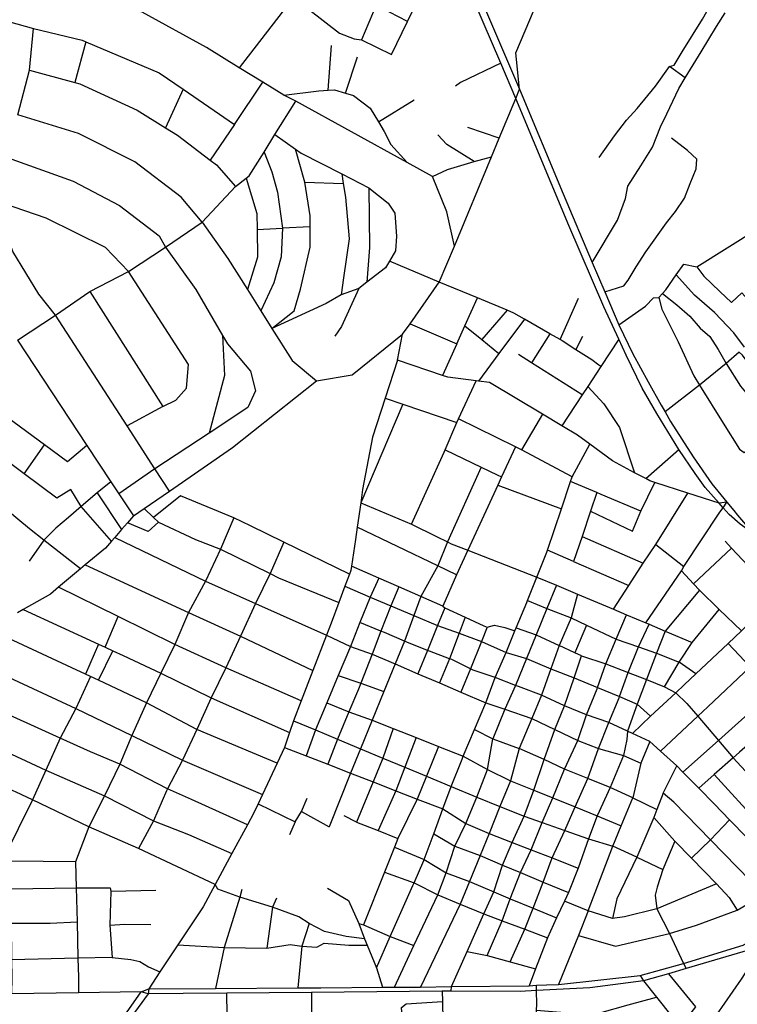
# Model space of a CAD drawing. Header units: millimetres. Extents: x 664923 to 767831, y 3118803 to 3207600.
# Tile 28 of 256: x 697222 to 698131, y 3149460 to 3150706. Entities that reach past the tile are written whole.
import ezdxf

# ---------------------------------------------------------------- set-up
doc = ezdxf.new("R2010")
doc.units = ezdxf.units.MM
doc.layers.add('roads_2', color=2, linetype='Continuous')
doc.layers.add('roads_3', color=3, linetype='Continuous')

msp = doc.modelspace()

# ---------------------------------------------------------------- linework, layer by layer
at = {"layer": 'roads_2'}
for points in [[(698150.77, 3150055.72), (698134.49, 3150067.46), (698120.56, 3150079.86), (698112.89, 3150088.4), (698107.83, 3150094.09), (698090.12, 3150114.01), (698077.46, 3150131.56), (698056.7, 3150161.95), (698028.81, 3150207.58), (698010.42, 3150239.71), (697990.15, 3150281.37), (697980.64, 3150301.78), (697961.66, 3150342.53), (697917.18, 3150445.78), (697850.1, 3150606.42), (697831.07, 3150650.88), (697752.49, 3150834.45)], [(697781.25, 3150790.02), (697854.91, 3150618.23), (697910.07, 3150485.7), (697947.08, 3150398.99), (697963.02, 3150361.62), (697980.77, 3150320.03), (697998.38, 3150283.38), (698017.66, 3150247.58), (698034.46, 3150218.32), (698039.39, 3150209.61), (698046.14, 3150197.69), (698074.7, 3150152.75), (698098.44, 3150118.65), (698117.4, 3150095.59), (698126.14, 3150084.97), (698131.08, 3150079.11), (698150.77, 3150055.72)], [(698422.89, 3149759.68), (698414.71, 3149750.69), (698382.78, 3149720.28), (698330.26, 3149666.66), (698281.24, 3149621.79), (698236.88, 3149593.97), (698196.97, 3149564.36), (698161.25, 3149538.69), (698143.18, 3149527.9), (698137.63, 3149526.27), (698066.14, 3149505.22), (698043.71, 3149498.75), (698011.85, 3149489.55), (697943.77, 3149480.92), (697876.58, 3149477.28), (697855.91, 3149476.17), (697768.52, 3149476.66), (697757.1, 3149476.56), (697591.64, 3149475.03), (697484.08, 3149474.04), (697429, 3149473.54), (697384.82, 3149473.13), (697375.69, 3149475.74)], [(697385.34, 3149479.54), (697469.74, 3149480.11), (697574.27, 3149480.84), (697603.36, 3149481.04), (697681.37, 3149481.57), (697696.47, 3149481.67), (697729.58, 3149481.86), (697768.71, 3149482.55), (697866.96, 3149483.28), (697876.47, 3149484.15), (697889.19, 3149484.65), (697904.09, 3149485.25), (698007.51, 3149496.42), (698062.76, 3149511.77), (698138.31, 3149534.79), (698155.22, 3149544.62), (698192.3, 3149569.81), (698229.49, 3149596.79), (698272.58, 3149625.15), (698309.84, 3149656.07), (698334.92, 3149679.96), (698349.11, 3149693.48), (698409.57, 3149753.69), (698422.89, 3149759.68)], [(698083.14, 3149416.06), (698136.2, 3149491.71), (698148.13, 3149510.96), (698152.34, 3149518.61)], [(697375.69, 3149475.74), (697296.2, 3149474.45), (697211.37, 3149473.09)], [(697321.55, 3149398.54), (697375.69, 3149475.74), (697385.34, 3149479.54)], [(697385.34, 3149479.54), (697384.82, 3149473.13), (697346.54, 3149421.37)]]:
    msp.add_lwpolyline(points, dxfattribs=at)
at = {"layer": 'roads_3'}
for points in [[(697700.59, 3150275.17), (697706.76, 3150307.9), (697716.23, 3150321.37), (697753.08, 3150373.8), (697772.7, 3150419.55), (697819.57, 3150532.72), (697829.27, 3150556.14), (697850.1, 3150606.42), (697854.91, 3150618.23), (697850.17, 3150664.04), (697884.29, 3150745.17), (697916.23, 3150827.04), (697927.64, 3150856.26), (697930.3, 3150858.89), (697950.74, 3150879.05), (697985.59, 3150898.89), (698027.21, 3150922.58), (698034.9, 3150928.77), (698056.41, 3150946.11), (698059.09, 3150955.04)], [(697712.49, 3150928.52), (697683.65, 3150889.13), (697645.14, 3150836.53), (697604.6, 3150781.17), (697597.46, 3150771.64), (697568.76, 3150734.41), (697500.06, 3150645.29)], [(697568.76, 3150734.41), (697627.06, 3150689.18), (697645.59, 3150681.92), (697654.76, 3150680.63), (697692.6, 3150662.14), (697712.94, 3150703.95), (697726.86, 3150732.56), (697740.74, 3150761.11), (697708.72, 3150781.88), (697713.51, 3150790.7), (697681.68, 3150812.04), (697645.14, 3150836.53)], [(697772.7, 3150419.55), (697763.02, 3150462.75), (697744.61, 3150507.6), (697712.52, 3150525.31), (697571.72, 3150602.99), (697556.23, 3150610.66), (697529.87, 3150626.92), (697500.06, 3150645.29), (697458.53, 3150670.91), (697377.07, 3150715.55), (697246.09, 3150755.18), (697191.23, 3150767.64)], [(697955.6, 3150531.62), (697975.22, 3150559.09), (697990.59, 3150578.88), (698003.87, 3150593.65), (698026.97, 3150621.82), (698044.66, 3150646.87), (698050.95, 3150648.7), (698060.93, 3150665.59), (698086.63, 3150706.82), (698099.77, 3150729.84)], [(697712.94, 3150703.95), (697690.19, 3150715.82), (697673.4, 3150724.58), (697654.76, 3150680.63)], [(697947.08, 3150398.99), (697979.17, 3150452.56), (697989.21, 3150479.74), (697991.87, 3150495.6), (698008.57, 3150521.21), (698023.44, 3150544.95), (698033.47, 3150570.6), (698041.4, 3150586.81), (698056.6, 3150618.99), (698064.85, 3150632.55), (698084.82, 3150665.36), (698104.49, 3150697.46), (698115.31, 3150714.68)], [(697183.09, 3150710.51), (697239.53, 3150694.84)], [(697234.52, 3150642.07), (697239.53, 3150694.84), (697301.15, 3150679.99), (697305.74, 3150678.06), (697398.52, 3150638.97), (697428.76, 3150618.24), (697493.79, 3150573.64), (697529.87, 3150626.92)], [(697305.74, 3150678.06), (697291.78, 3150626.4)], [(697612.46, 3150616.83), (697616.9, 3150673.54)], [(697634.46, 3150613.21), (697649.52, 3150658.89)], [(697212.03, 3150529.61), (697289.85, 3150501.64), (697348.38, 3150470.84), (697398.63, 3150432.37), (697406.44, 3150418.28), (697452.99, 3150450.01), (697426.39, 3150481.35), (697367.63, 3150526.37), (697296.4, 3150561.97), (697219.5, 3150585.77), (697234.52, 3150642.07), (697291.78, 3150626.4), (697297.88, 3150624.73), (697370.73, 3150591.65), (697406.65, 3150569.29), (697421.72, 3150559.9), (697462.95, 3150528.46), (697471.11, 3150522.25), (697495.11, 3150495.05), (697508.6, 3150505.49), (697512.54, 3150508.53), (697531.36, 3150538.59), (697545.18, 3150560.63), (697571.72, 3150602.99)], [(697831.07, 3150650.88), (697780.35, 3150626.54), (697773.95, 3150622.05)], [(698064.85, 3150632.55), (698044.66, 3150646.87)], [(697980.77, 3150320.03), (698014.6, 3150343.37), (698024.39, 3150354.1), (698031.46, 3150354.54), (698035.97, 3150359.51), (698040.3, 3150364.29), (698053.43, 3150383.09), (698062.92, 3150396.67), (698079.38, 3150393.42), (698156.1, 3150441.44), (698197.46, 3150469.03), (698259.75, 3150514.24), (698268.61, 3150520.87), (698294.37, 3150540.1), (698324.81, 3150566.54), (698352.38, 3150591.65), (698363.79, 3150601.9), (698367.28, 3150605.01), (698377.04, 3150617.34), (698399.58, 3150634.69)], [(697428.76, 3150618.24), (697406.65, 3150569.29)], [(697556.23, 3150610.66), (697600.87, 3150616.19), (697612.46, 3150616.83), (697620.79, 3150617.29), (697634.46, 3150613.21), (697644.47, 3150610.23), (697665.97, 3150594.11), (697676.41, 3150576.67), (697683.55, 3150564.78), (697692.12, 3150548.18), (697712.52, 3150525.31)], [(697676.41, 3150576.67), (697721.62, 3150604.72)], [(697493.79, 3150573.64), (697462.95, 3150528.46)], [(697829.27, 3150556.14), (697789.59, 3150569.77)], [(697545.18, 3150560.63), (697571.17, 3150542.18), (697578.37, 3150537.05), (697629.71, 3150510.97), (697664.05, 3150493.33), (697688.54, 3150474.08), (697696.81, 3150461.1), (697699.13, 3150432), (697697.98, 3150413.4), (697690.16, 3150400.4), (697685.16, 3150392.06), (697661.59, 3150373.79), (697651.55, 3150366), (697629.05, 3150357.84), (697610.12, 3150347.09), (697541.27, 3150315.37), (697569.64, 3150337.67), (697577.59, 3150365.12), (697589.71, 3150418.34), (697589.78, 3150443.81), (697589.82, 3150458.01), (697583.15, 3150500.65), (697571.17, 3150542.18)], [(697797.6, 3150526.53), (697762.77, 3150548.2), (697751.43, 3150560.37)], [(697963.02, 3150361.62), (697986.85, 3150369.47), (697992.44, 3150376.32), (698002.81, 3150393.23), (698014.83, 3150412.16), (698041.21, 3150448.83), (698052.39, 3150463.44), (698063.83, 3150480.2), (698070.92, 3150498.9), (698078.79, 3150517.3), (698079.36, 3150529.58), (698067.59, 3150540.75), (698047.28, 3150556.06)], [(697531.36, 3150538.59), (697541.24, 3150513.38), (697548.44, 3150487.82), (697554.89, 3150442.04), (697553.11, 3150405.87), (697543.78, 3150372.93), (697527.29, 3150337.62)], [(697744.61, 3150507.6), (697763.59, 3150516.69), (697797.6, 3150526.53), (697819.57, 3150532.72)], [(697508.6, 3150505.49), (697522.24, 3150460.63), (697522.58, 3150440.4), (697523.16, 3150405.53), (697510.37, 3150364.5)], [(697629.71, 3150510.97), (697631.64, 3150498.97), (697634.47, 3150481.43), (697638.98, 3150428.96), (697631.79, 3150379.39), (697629.05, 3150357.84)], [(697452.99, 3150450.01), (697495.11, 3150495.05)], [(697583.15, 3150500.65), (697631.64, 3150498.97)], [(697664.05, 3150493.33), (697665.06, 3150417.81), (697661.59, 3150373.79)], [(697267.47, 3150332.3), (697246, 3150358.71), (697213.16, 3150412.54), (697201.68, 3150444.96), (697201.21, 3150473.39), (697148.81, 3150489.24)], [(697411.5, 3150109.47), (697393.25, 3150137.72), (697358.05, 3150192.17), (697267.47, 3150332.3), (697310.68, 3150362.3), (697403.09, 3150216.64), (697419.78, 3150224.45), (697432.98, 3150239.74), (697435.83, 3150269.89), (697359.87, 3150387.39), (697330.77, 3150417.85), (697255.32, 3150455.06), (697201.21, 3150473.39)], [(697452.99, 3150450.01), (697485.72, 3150403.72), (697510.37, 3150364.5), (697527.29, 3150337.62), (697541.27, 3150315.37), (697566.92, 3150274.6), (697597.61, 3150249.18)], [(697522.58, 3150440.4), (697554.89, 3150442.04)], [(697589.78, 3150443.81), (697554.89, 3150442.04)], [(697310.68, 3150362.3), (697359.87, 3150387.39), (697406.44, 3150418.28)], [(697406.44, 3150418.28), (697445.17, 3150364.56), (697478.82, 3150306.48), (697485, 3150295.81), (697514.17, 3150261.17), (697520.47, 3150236.18), (697510.74, 3150215.11), (697461.83, 3150182.9), (697393.25, 3150137.72), (697347.36, 3150106.1)], [(697957.8, 3150267.06), (697955.19, 3150268.68), (697946.28, 3150275.49), (697926.43, 3150288.4), (697908.84, 3150299.83), (697906.32, 3150301.29), (697893.5, 3150308.62), (697861.15, 3150327.15), (697847.67, 3150334.86), (697839.1, 3150338.45), (697801.52, 3150354.18), (697753.08, 3150373.8), (697690.16, 3150400.4)], [(698079.38, 3150393.42), (698088.52, 3150381.58), (698108.57, 3150361.95), (698123.18, 3150348.08), (698136.42, 3150360.21), (698170.58, 3150322.48), (698179.12, 3150329.77), (698216.47, 3150361.6)], [(698139.98, 3150291.75), (698126.4, 3150309.82), (698101.64, 3150335.61), (698076.41, 3150357.55), (698053.43, 3150383.09)], [(697651.55, 3150366), (697629.6, 3150317.88), (697621, 3150305.77)], [(697775.53, 3150295.84), (697785.67, 3150318.62), (697801.52, 3150354.18)], [(697906.32, 3150301.29), (697929.78, 3150353.45)], [(698031.46, 3150354.54), (698035.28, 3150339.62), (698055.92, 3150298.36), (698075.63, 3150255.16), (698082.79, 3150243.69), (698112.99, 3150195.31), (698133.49, 3150162.37), (698139.19, 3150158.14), (698143.48, 3150161.57), (698149.1, 3150156.17), (698154.1, 3150151.35), (698175.49, 3150124.66)], [(698035.97, 3150359.51), (698054.23, 3150345.36), (698070.63, 3150330.92), (698083.85, 3150315.54), (698095.85, 3150305.33), (698106.37, 3150288.76), (698116.45, 3150270.82), (698134.9, 3150242.39), (698147.44, 3150227.22), (698165.63, 3150200.82), (698178.68, 3150182.48), (698198.37, 3150201.37), (698168.39, 3150239.34), (698137.42, 3150281.59), (698133.04, 3150285.36), (698116.45, 3150270.82)], [(697219.03, 3150300.42), (697267.47, 3150332.3)], [(697839.1, 3150338.45), (697807.13, 3150301.26)], [(697716.23, 3150321.37), (697775.53, 3150295.84), (697757.23, 3150255.96)], [(697785.67, 3150318.62), (697807.13, 3150301.26), (697828.78, 3150283.73)], [(697861.15, 3150327.15), (697828.78, 3150283.73), (697802.75, 3150248.82)], [(697219.03, 3150300.42), (697307.11, 3150167.03), (697337.46, 3150121.09), (697347.36, 3150106.1), (697365.9, 3150078.01), (697379.6, 3150087.46), (697411.5, 3150109.47), (697491.41, 3150164.6), (697597.61, 3150249.18), (697642.89, 3150256.64), (697706.76, 3150307.9)], [(697478.82, 3150306.48), (697481.47, 3150255.94), (697461.83, 3150182.9)], [(697893.5, 3150308.62), (697870.27, 3150271.91)], [(697926.43, 3150288.4), (697934.98, 3150305.75)], [(697980.64, 3150301.78), (697957.8, 3150267.06), (697941.36, 3150242.05), (697934.25, 3150231.25), (697908.56, 3150192.18)], [(697286.67, 3150111.58), (697268.81, 3150100.64), (697227.38, 3150131.47), (697144.38, 3150193.2), (697088.34, 3150225.31), (697036.97, 3150254.75), (696989.28, 3150282.08), (696959.16, 3150240.06), (696930.42, 3150197.53), (696902.93, 3150222.67)], [(697934.25, 3150231.25), (697870.27, 3150271.91), (697853.72, 3150282.43)], [(698117.4, 3150095.59), (698107.83, 3150094.09), (698068.02, 3150106.98), (698026.12, 3150120.53), (698020.14, 3150122.46), (698014.77, 3150125.29), (698000.56, 3150132.81), (697972.63, 3150147.59), (697943.94, 3150168.79), (697928.36, 3150180.31), (697908.56, 3150192.18), (697883.86, 3150206.98), (697817.09, 3150247.02), (697802.75, 3150248.82), (697800.14, 3150249.14), (697764.01, 3150253.65), (697757.23, 3150255.96), (697700.59, 3150275.17), (697684.83, 3150227.08), (697668.6, 3150177.61), (697656.26, 3150111.33), (697653.84, 3150094.53), (697649.42, 3150063.71), (697647.22, 3150048.43), (697641.99, 3150014.36), (697641.16, 3150009.02), (697639.47, 3150004.51), (697633.64, 3149988.98), (697625.94, 3149968.45), (697616.21, 3149942.53), (697610.27, 3149927.07), (697593.16, 3149882.51), (697578.42, 3149844.11), (697568.68, 3149818.77), (697563.78, 3149804.05), (697557.47, 3149785.12), (697548.03, 3149765.11), (697529.39, 3149725.58), (697523.73, 3149713.57), (697518.5, 3149702.49), (697510.3, 3149687.33), (697490.54, 3149650.83), (697469.28, 3149611.56), (697454.08, 3149583.47), (697422.17, 3149535.22), (697399.48, 3149500.91), (697385.34, 3149479.54)], [(698116.45, 3150270.82), (698082.79, 3150243.69), (698039.39, 3150209.61)], [(697718.06, 3150067.52), (697759.6, 3150158.75), (697760.83, 3150161.64), (697775.59, 3150196.51), (697777.55, 3150201.14), (697800.14, 3150249.14)], [(697941.36, 3150242.05), (697961.81, 3150219.98), (697981.47, 3150190.18), (698000.56, 3150132.81)], [(697307.11, 3150167.03), (697282.47, 3150146.62), (697253.24, 3150168.07), (697214.72, 3150196.34), (697165.15, 3150233.41)], [(697403.09, 3150216.64), (697358.05, 3150192.17)], [(697707.18, 3150219.55), (697653.84, 3150094.53)], [(697684.83, 3150227.08), (697707.18, 3150219.55), (697775.59, 3150196.51)], [(697883.86, 3150206.98), (697857.56, 3150161.7)], [(697921.64, 3150127.43), (697857.56, 3150161.7), (697849.61, 3150165.63), (697777.55, 3150201.14)], [(697227.38, 3150131.47), (697253.24, 3150168.07)], [(697673.92, 3149506.05), (697691.08, 3149545.94), (697719.95, 3149610.2), (697721.45, 3149613.62), (697733.87, 3149642.07), (697734.34, 3149643.33), (697745.68, 3149673.63), (697746.5, 3149675.92), (697757.63, 3149707.17), (697768.32, 3149735.76), (697782.16, 3149770.18), (697783.73, 3149773.92), (697797.92, 3149807.58), (697812.23, 3149841.52), (697824.04, 3149873.61), (697837.96, 3149905.2), (697848.97, 3149932.56), (697850.57, 3149936.53), (697863.97, 3149968.38), (697865.04, 3149971.05), (697876.99, 3150000.67), (697889.43, 3150032.06), (697890.3, 3150034.64), (697908.02, 3150087.09), (697919.66, 3150121.54), (697921.64, 3150127.43), (697943.94, 3150168.79)], [(697849.61, 3150165.63), (697832.11, 3150127.43), (697827.35, 3150117.03), (697789.56, 3150034.54), (697775.12, 3150003.47), (697751.25, 3150014.91), (697649.42, 3150063.71)], [(697760.83, 3150161.64), (697806.29, 3150139.83), (697826.74, 3150130.03), (697832.11, 3150127.43)], [(698014.77, 3150125.29), (698056.7, 3150161.95)], [(697298.89, 3150010.98), (697252.51, 3150047.45), (697234.14, 3150061.89), (697219.5, 3150074.07), (697184.91, 3150102.84), (697142.75, 3150136.67)], [(697806.29, 3150139.83), (697763.59, 3150045.09), (697751.25, 3150014.91), (697729.72, 3149976.13), (697721.09, 3149952.21), (697709.3, 3149919.57), (697697.49, 3149890.71), (697683.14, 3149855.67), (697668.4, 3149819.64), (697653.58, 3149783.47), (697640.75, 3149752.68), (697614.04, 3149684.51)], [(697337.46, 3150121.09), (697320.13, 3150107.45), (697299.79, 3150089.98), (697283.54, 3150076.01), (697267.63, 3150062.57), (697252.51, 3150047.45), (697234.02, 3150020.75)], [(697827.35, 3150117.03), (697908.02, 3150087.09)], [(698008.63, 3150084.26), (697958.33, 3150105.37), (697952.72, 3150107.72), (697919.66, 3150121.54)], [(697997.81, 3150058.85), (698008.63, 3150084.26), (698026.12, 3150120.53)], [(697338.21, 3150046.21), (697299.79, 3150089.98), (697286.67, 3150111.58)], [(697320.13, 3150107.45), (697350.97, 3150060.85)], [(697639.47, 3150004.51), (697556.62, 3150044.95), (697514.28, 3150065.61), (697492.9, 3150075.62), (697425.7, 3150103.66), (697391.17, 3150076.22)], [(697952.72, 3150107.72), (697944.72, 3150083.92), (697934.04, 3150052.11), (697923.37, 3150020.35), (697890.3, 3150034.64)], [(697973.81, 3149959.96), (697993.53, 3149989.85), (698011.59, 3150018.23), (698027.39, 3150041.93), (698068.02, 3150106.98)], [(697653.84, 3150094.53), (697718.06, 3150067.52), (697749.89, 3150051.83), (697763.59, 3150045.09), (697768.27, 3150042.79), (697789.56, 3150034.54), (697876.99, 3150000.67), (697901.55, 3149990.34), (697928.35, 3149979.08), (697973.81, 3149959.96), (697990.47, 3149952.95), (698014.67, 3149942.77), (698019.19, 3149940.88), (698039.37, 3149932.38), (698073.44, 3149918.06)], [(698014.67, 3149942.77), (698059.83, 3150008.79), (698062.97, 3150014.11), (698108.5, 3150082.81), (698112.89, 3150088.4), (698117.4, 3150095.59)], [(697379.6, 3150087.46), (697391.17, 3150076.22), (697397.71, 3150070.19), (697444.37, 3150048.33), (697476.21, 3150035.82), (697538.95, 3150005.1), (697549.72, 3149999.83), (697625.94, 3149968.45)], [(697944.72, 3150083.92), (697997.81, 3150058.85)], [(697365.9, 3150078.01), (697358.51, 3150069.52), (697350.97, 3150060.85), (697342.24, 3150050.83), (697338.21, 3150046.21), (697330.43, 3150037.26), (697304.9, 3150016), (697298.89, 3150010.98), (697270.98, 3149987.73), (697260.77, 3149979.22), (697226.42, 3149959.78), (697219.05, 3149955.61)], [(697492.9, 3150075.62), (697476.21, 3150035.82), (697457.41, 3149995.52), (697435.51, 3149955.7), (697418.44, 3149915.51), (697400.76, 3149879.03), (697382.65, 3149841.62), (697364.06, 3149800.25), (697348.85, 3149763.93), (697329.15, 3149724.01), (697309.69, 3149684.6), (697292.68, 3149640.18), (697293.49, 3149607.27), (697294.53, 3149564.39), (697295.65, 3149518.25), (697296.23, 3149494.18), (697296.2, 3149474.45)], [(697397.71, 3150070.19), (697384.67, 3150058.45), (697358.51, 3150069.52)], [(697556.62, 3150044.95), (697538.95, 3150005.1), (697520.76, 3149967.15), (697501.55, 3149925.97), (697482.92, 3149886.02), (697464.21, 3149847.93), (697446.06, 3149807.75), (697428.17, 3149768.91), (697409.19, 3149732.65), (697407.82, 3149730.04), (697391.27, 3149692.32), (697372.49, 3149657.27), (697309.69, 3149684.6), (697238.2, 3149718.73), (697217.57, 3149728.58), (697171.3, 3149748.8), (697124.56, 3149770.81), (697067.28, 3149803.5), (697046.1, 3149818.11), (697031.96, 3149827.86), (697005.73, 3149845.29)], [(697342.24, 3150050.83), (697457.41, 3149995.52), (697520.76, 3149967.15), (697610.27, 3149927.07), (697640.75, 3149912.75), (697668.14, 3149903.26), (697697.49, 3149890.71), (697726.16, 3149878.42), (697753.37, 3149866.76), (697780.67, 3149855.05), (697812.23, 3149841.52), (697836.42, 3149833.4), (697870.69, 3149821.88), (697899.43, 3149807.69), (697928.65, 3149793.82), (697954.83, 3149783.79), (697986.45, 3149774.68), (698008.5, 3149765.06)], [(697934.04, 3150052.11), (698011.59, 3150018.23)], [(698027.39, 3150041.93), (698062.97, 3150014.11)], [(698234.51, 3149917.63), (698219.29, 3149932.79), (698182.58, 3149974.52), (698178.68, 3149978.66), (698123.5, 3150037.22), (698115.16, 3150046.06)], [(698123.5, 3150037.22), (698075.36, 3149992.1)], [(697923.37, 3150020.35), (697993.53, 3149989.85)], [(697304.9, 3150016), (697435.51, 3149955.7), (697501.55, 3149925.97), (697593.16, 3149882.51)], [(697775.12, 3150003.47), (697757.97, 3149963.82), (697729.72, 3149976.13), (697701.9, 3149988.25), (697676.75, 3149999.2), (697641.99, 3150014.36)], [(698059.83, 3150008.79), (698075.36, 3149992.1), (698082.73, 3149984.18)], [(697676.75, 3149999.2), (697665.82, 3149975.45), (697652.62, 3149943.38), (697640.75, 3149912.75), (697625.32, 3149876.06), (697610.76, 3149841.42), (697596.39, 3149807.25), (697584.82, 3149774.47)], [(697997.78, 3149802.84), (698020.93, 3149824.49), (698052.8, 3149854.29), (698063.36, 3149864.18), (698078.07, 3149878.02), (698119.24, 3149916.7), (698135.84, 3149932.75), (698140.2, 3149936.96), (698142.03, 3149938.72), (698178.68, 3149978.66), (698202.88, 3149998.39)], [(697578.42, 3149844.11), (697482.92, 3149886.02), (697418.44, 3149915.51), (697346.61, 3149950.68), (697270.98, 3149987.73)], [(697701.9, 3149988.25), (697691.96, 3149964.46), (697679.44, 3149932.13), (697668.14, 3149903.26), (697653.76, 3149866.51), (697650.81, 3149858.99), (697638.84, 3149830.15), (697624.48, 3149795.57), (697612.31, 3149763.76)], [(697633.64, 3149988.98), (697665.82, 3149975.45), (697691.96, 3149964.46), (697721.09, 3149952.21), (697751.17, 3149939.55), (697778.47, 3149929.72), (697806.72, 3149919.15), (697837.96, 3149905.2), (697863.78, 3149897.42), (697894.66, 3149884.46), (697924.14, 3149873.36), (697953.64, 3149860.75), (697981.71, 3149849.5), (698003.99, 3149839.75), (698020.93, 3149824.49)], [(697901.55, 3149990.34), (697889.61, 3149960.96), (697876.11, 3149927.76), (697863.78, 3149897.42), (697849.99, 3149863.52), (697836.42, 3149833.4), (697820.92, 3149795.98)], [(697928.35, 3149979.08), (697920.12, 3149949.24), (697905.22, 3149914.12)], [(698107.71, 3149959.6), (698082.73, 3149984.18), (698039.37, 3149932.38)], [(697865.04, 3149971.05), (697889.61, 3149960.96), (697920.12, 3149949.24), (697939.55, 3149939.98), (697977.46, 3149921.93), (698005.74, 3149912.22), (698028.49, 3149904.37), (698057.01, 3149893)], [(697226.42, 3149959.78), (697321.8, 3149915.68), (697329.96, 3149911.91), (697339.96, 3149907.28), (697352.91, 3149901.31), (697400.76, 3149879.03), (697464.21, 3149847.93), (697563.78, 3149804.05)], [(697757.97, 3149963.82), (697760.16, 3149961.67), (697751.17, 3149939.55), (697738.26, 3149907.81), (697726.16, 3149878.42)], [(697760.16, 3149961.67), (697786.09, 3149949.83), (697809.71, 3149939.05), (697813.95, 3149937.48), (697806.72, 3149919.15), (697793.02, 3149884.42), (697780.67, 3149855.05)], [(698078.07, 3149878.02), (698057.01, 3149893), (698073.44, 3149918.06), (698107.71, 3149959.6), (698135.84, 3149932.75)], [(697329.96, 3149911.91), (697346.61, 3149950.68)], [(698053.95, 3149761.68), (698033.6, 3149780.2), (698020.11, 3149792.47), (697997.78, 3149802.84), (697991.46, 3149805.77), (697967.94, 3149816.69), (697939.66, 3149826.15), (697911.9, 3149837.59), (697882.77, 3149851.05), (697853.66, 3149862.08), (697849.99, 3149863.52), (697824.04, 3149873.61), (697796.3, 3149882.81), (697793.02, 3149884.42), (697769.01, 3149896.21), (697766.16, 3149897.28), (697740.98, 3149906.71), (697738.26, 3149907.81), (697712.41, 3149918.26), (697709.3, 3149919.57), (697683.83, 3149930.33), (697679.44, 3149932.13), (697652.62, 3149943.38)], [(697786.09, 3149949.83), (697778.47, 3149929.72), (697766.16, 3149897.28), (697753.37, 3149866.76)], [(697813.9, 3149521.71), (697832.99, 3149565.68), (697843.17, 3149593.65), (697856.15, 3149626.77), (697869.64, 3149655.58), (697883.73, 3149689.92), (697896.93, 3149721.27), (697911.78, 3149757.74), (697928.65, 3149793.82), (697939.66, 3149826.15), (697953.04, 3149859.05), (697953.64, 3149860.75), (697964.33, 3149890.87), (697977.46, 3149921.93), (697990.47, 3149952.95)], [(697842.93, 3149513.76), (697861.81, 3149554.89), (697872.03, 3149581.6), (697884.87, 3149614.76), (697896.31, 3149645.21), (697912.42, 3149679.8), (697925.29, 3149709.76), (697941.37, 3149745.78), (697954.83, 3149783.79), (697967.94, 3149816.69), (697981.08, 3149847.76), (697981.71, 3149849.5), (697992.63, 3149879.84), (698005.74, 3149912.22), (698019.19, 3149940.88), (698019.7, 3149941.98)], [(697548.03, 3149765.11), (697446.06, 3149807.75), (697382.65, 3149841.62), (697321.74, 3149870.07), (697311.74, 3149874.73), (697305.34, 3149877.73), (697287.98, 3149885.83), (697182.38, 3149934.85)], [(697813.95, 3149937.48), (697823.04, 3149939.68), (697836.46, 3149936.81), (697848.97, 3149932.56)], [(697850.57, 3149936.53), (697876.11, 3149927.76), (697905.22, 3149914.12)], [(697939.55, 3149939.98), (697926.98, 3149910.04), (697924.87, 3149904.91)], [(698039.37, 3149932.38), (698028.49, 3149904.37), (698015.58, 3149871.12), (698003.99, 3149839.75), (697991.46, 3149805.77), (697990.72, 3149795.16)], [(698119.24, 3149916.7), (698147.02, 3149887.16), (698170.02, 3149862.7), (698191.3, 3149834.54)], [(697134.72, 3149907.87), (697292.87, 3149834.41), (697364.06, 3149800.25), (697428.17, 3149768.91), (697529.39, 3149725.58)], [(697321.8, 3149915.68), (697305.34, 3149877.73)], [(697321.74, 3149870.07), (697339.96, 3149907.28)], [(697768.52, 3149476.66), (697768.71, 3149482.55), (697788.42, 3149526.88), (697809.57, 3149574.46), (697822.38, 3149602.33), (697833.52, 3149636.24), (697845.57, 3149664.94), (697860.73, 3149698.05), (697873.17, 3149730.93), (697886.11, 3149769.79), (697899.43, 3149807.69), (697911.9, 3149837.59), (697924.14, 3149873.36), (697933.54, 3149900.86), (697924.87, 3149904.91), (697905.22, 3149914.12), (697894.66, 3149884.46), (697882.77, 3149851.05), (697870.69, 3149821.88), (697854.38, 3149783.68)], [(697933.54, 3149900.86), (697964.33, 3149890.87), (697992.63, 3149879.84), (698015.58, 3149871.12), (698038.62, 3149861.68), (698052.8, 3149854.29), (698067, 3149840.82), (698080.71, 3149824.72), (698106.76, 3149793.88), (698125.33, 3149771.85)], [(698038.62, 3149861.68), (698057.01, 3149893)], [(697510.3, 3149687.33), (697439.36, 3149719.11), (697409.19, 3149732.65), (697348.85, 3149763.93), (697311.8, 3149779.38), (697273.32, 3149796.91), (697180.71, 3149838.5), (697089.71, 3149882.39)], [(698033.6, 3149780.2), (698080.71, 3149824.72), (698093.32, 3149836.64), (698147.02, 3149887.16)], [(697311.74, 3149874.73), (697292.87, 3149834.41), (697273.32, 3149796.91), (697254.91, 3149756.44), (697238.2, 3149718.73), (697220.09, 3149682.23), (697210.55, 3149662.99), (697210.7, 3149640.99), (697210.96, 3149606.27), (697211.28, 3149562.78), (697211.61, 3149516.33), (697211.78, 3149493.9), (697211.37, 3149473.09)], [(697625.32, 3149876.06), (697653.76, 3149866.51), (697683.14, 3149855.67)], [(697042, 3149858.41), (697083.62, 3149837.42), (697161.97, 3149800.74), (697191.96, 3149785.51), (697254.91, 3149756.44), (697329.15, 3149724.01), (697391.27, 3149692.32), (697435.74, 3149675.09), (697490.54, 3149650.83)], [(698061.83, 3149753.71), (698106.76, 3149793.88), (698157.11, 3149838.89), (698170.02, 3149862.7)], [(697610.76, 3149841.42), (697638.84, 3149830.15), (697668.4, 3149819.64), (697694.94, 3149809.11), (697724.2, 3149797.51), (697752.32, 3149786.36), (697783.73, 3149773.92), (697814.47, 3149757.19)], [(698191.3, 3149834.54), (698176.82, 3149819.6), (698164.34, 3149806.72), (698160.49, 3149802.75), (698143.43, 3149787.78), (698133.62, 3149779.17), (698125.33, 3149771.85), (698101.5, 3149750.84), (698081.8, 3149733.46)], [(697568.68, 3149818.77), (697596.39, 3149807.25), (697624.48, 3149795.57), (697653.58, 3149783.47), (697681.95, 3149771.68), (697709.65, 3149760.16), (697737.07, 3149748.75), (697768.32, 3149735.76), (697800.69, 3149722.29), (697830.15, 3149710.31), (697860.73, 3149698.05), (697883.73, 3149689.92), (697912.42, 3149679.8), (697942.21, 3149669.28), (697972.99, 3149660.02)], [(697694.94, 3149809.11), (697681.95, 3149771.68), (697669.43, 3149741.52), (697648.58, 3149690.66), (697675.75, 3149679.84), (697700.71, 3149669.9)], [(697797.92, 3149807.58), (697820.92, 3149795.98)], [(697724.2, 3149797.51), (697709.65, 3149760.16), (697698.16, 3149730.33), (697675.75, 3149679.84)], [(697696.47, 3149481.67), (697721.22, 3149534.24), (697751.48, 3149598.5), (697761.95, 3149626.28), (697773.15, 3149659.93), (697786.96, 3149688.6), (697800.69, 3149722.29), (697814.47, 3149757.19), (697820.92, 3149795.98), (697854.38, 3149783.68), (697843.45, 3149742.99), (697830.15, 3149710.31), (697816.31, 3149676.31), (697804.87, 3149648.23), (697791.44, 3149615.24), (697779.83, 3149586.74), (697729.58, 3149481.86)], [(697990.72, 3149795.16), (697986.45, 3149774.68), (697969.86, 3149734.26), (697953.4, 3149698.35), (697942.21, 3149669.28), (697929.17, 3149632.44), (697917.08, 3149601.28), (697911.95, 3149590.63), (697901.64, 3149569.24), (697890.41, 3149544.18), (697875.35, 3149505.08), (697866.96, 3149483.28)], [(698020.11, 3149792.47), (698008.5, 3149765.06), (697998.3, 3149721.43)], [(697557.47, 3149785.12), (697584.82, 3149774.47), (697612.31, 3149763.76), (697640.75, 3149752.68), (697669.43, 3149741.52), (697698.16, 3149730.33), (697725.25, 3149719.78), (697757.63, 3149707.17), (697786.96, 3149688.6), (697816.31, 3149676.31), (697845.57, 3149664.94), (697869.64, 3149655.58), (697896.31, 3149645.21), (697929.17, 3149632.44)], [(697752.32, 3149786.36), (697737.07, 3149748.75), (697725.25, 3149719.78), (697700.71, 3149669.9), (697696.39, 3149659.03), (697683.79, 3149627.34), (697657.23, 3149560.47), (697691.08, 3149545.94), (697721.22, 3149534.24)], [(697941.99, 3149578.12), (697972.99, 3149660.02), (697983.76, 3149686.05), (697998.3, 3149721.43), (697969.86, 3149734.26), (697941.37, 3149745.78), (697911.78, 3149757.74), (697886.11, 3149769.79), (697854.38, 3149783.68)], [(698125.33, 3149771.85), (698182.28, 3149710.21)], [(697814.47, 3149757.19), (697843.45, 3149742.99), (697873.17, 3149730.93), (697896.93, 3149721.27), (697925.29, 3149709.76), (697953.4, 3149698.35), (697983.76, 3149686.05)], [(698196.97, 3149564.36), (698192.3, 3149569.81), (698179.73, 3149583.12), (698164.3, 3149598.95), (698096.62, 3149668.35), (698050.53, 3149715.62), (698036.88, 3149727.1), (698053.95, 3149761.68), (698061.83, 3149753.71), (698081.8, 3149733.46), (698101.86, 3149713.14), (698120.93, 3149693.6), (698142.97, 3149671.03), (698167.74, 3149645.65), (698191.72, 3149618.92), (698197.64, 3149611.4)], [(698101.5, 3149750.84), (698159.35, 3149687.73)], [(697578.69, 3149703.99), (697585.86, 3149720.87)], [(698036.88, 3149727.1), (698028.92, 3149706.62), (698025, 3149696.52), (698003.27, 3149646.26), (697972.99, 3149660.02)], [(697998.3, 3149721.43), (698028.92, 3149706.62)], [(697523.73, 3149713.57), (697570.63, 3149690.72), (697578.69, 3149703.99), (697614.04, 3149684.51)], [(697648.58, 3149690.66), (697632.98, 3149698.6)], [(698025, 3149696.52), (698051.66, 3149666.49), (698072.75, 3149644.86), (698104.33, 3149612.48), (698120.39, 3149594.98), (698130.38, 3149579.2)], [(698120.93, 3149693.6), (698096.62, 3149668.35), (698072.75, 3149644.86)], [(697570.63, 3149690.72), (697563.65, 3149674.64)], [(697746.5, 3149675.92), (697773.15, 3149659.93)], [(697658.73, 3149543.03), (697635.16, 3149545.79), (697607.96, 3149552.07), (697588.38, 3149562.3), (697575.43, 3149570.66), (697542.08, 3149582.84), (697500.67, 3149595.44), (697472.67, 3149605.72), (697469.28, 3149611.56), (697372.49, 3149657.27)], [(697696.39, 3149659.03), (697734.34, 3149643.33), (697761.95, 3149626.28)], [(697773.15, 3149659.93), (697804.87, 3149648.23), (697833.52, 3149636.24), (697856.15, 3149626.77), (697884.87, 3149614.76), (697917.08, 3149601.28)], [(698051.66, 3149666.49), (698036.5, 3149630.68), (698029.25, 3149608.35), (698026.8, 3149598.11), (698028.92, 3149580.89), (698044.69, 3149549.52), (698062.76, 3149511.77), (698066.14, 3149505.22)], [(698003.27, 3149646.26), (697978, 3149593.36), (697972.64, 3149568.71)], [(698003.27, 3149646.26), (698036.5, 3149630.68)], [(697292.68, 3149640.18), (697210.7, 3149640.99), (697128.12, 3149638.81), (697127.82, 3149630.06), (697126.96, 3149605.79), (697125.36, 3149560.08), (697123.64, 3149515.55), (697123.2, 3149493.6), (697122.2, 3149471.6)], [(697683.79, 3149627.34), (697721.45, 3149613.62), (697751.48, 3149598.5)], [(697761.95, 3149626.28), (697791.44, 3149615.24), (697822.38, 3149602.33), (697843.17, 3149593.65), (697872.03, 3149581.6), (697901.64, 3149569.24)], [(697929.77, 3149546.91), (697976.62, 3149533.76), (698044.69, 3149549.52), (698079.2, 3149560.04), (698130.38, 3149579.2), (698164.3, 3149598.95), (698191.72, 3149618.92)], [(697039.7, 3149616.52), (697061.64, 3149604.5), (697126.96, 3149605.79), (697210.96, 3149606.27), (697293.49, 3149607.27), (697336.39, 3149607.25), (697337.28, 3149603.2), (697394.54, 3149604.42)], [(697503.15, 3149605.24), (697500.67, 3149595.44), (697480.81, 3149531.78), (697469.74, 3149480.11)], [(697611.71, 3149606.77), (697638.15, 3149591.37), (697651.28, 3149562.09), (697658.73, 3149543.03), (697661.91, 3149534.88), (697673.92, 3149506.05), (697681.37, 3149481.57)], [(698104.33, 3149612.48), (698028.92, 3149580.89), (697987.84, 3149570.53), (697972.64, 3149568.71), (697941.99, 3149578.12), (697911.95, 3149590.63)], [(697337.28, 3149603.2), (697336.09, 3149560.3), (697338.96, 3149519.11), (697362.46, 3149516.52), (697373.95, 3149514.27), (697385.25, 3149507.4), (697399.48, 3149500.91)], [(697547.28, 3149594.32), (697542.08, 3149582.84), (697534.94, 3149530.89)], [(697751.48, 3149598.5), (697779.83, 3149586.74), (697809.57, 3149574.46), (697832.99, 3149565.68), (697861.81, 3149554.89), (697890.41, 3149544.18)], [(697021.16, 3149578.78), (697054.41, 3149560.17), (697125.36, 3149560.08), (697211.28, 3149562.78), (697260.53, 3149562.47), (697294.53, 3149564.39)], [(697941.99, 3149578.12), (697929.77, 3149546.91), (697904.09, 3149485.25)], [(697336.09, 3149560.3), (697355.16, 3149561.44), (697388.17, 3149560.91)], [(697588.38, 3149562.3), (697579.16, 3149533.69), (697574.27, 3149480.84)], [(697651.28, 3149562.09), (697657.23, 3149560.47)], [(697422.17, 3149535.22), (697480.81, 3149531.78), (697534.94, 3149530.89), (697564.38, 3149535.5), (697579.16, 3149533.69), (697598.09, 3149532.2), (697607.32, 3149537.51), (697638.7, 3149534.69), (697661.91, 3149534.88)], [(697338.96, 3149519.11), (697295.65, 3149518.25), (697211.61, 3149516.33), (697123.64, 3149515.55), (697062.71, 3149513.84)], [(697788.42, 3149526.88), (697813.9, 3149521.71), (697842.93, 3149513.76), (697875.35, 3149505.08)], [(698043.71, 3149498.75), (698077.85, 3149456.81), (698060.29, 3149434.29), (697988.28, 3149333.55), (697927.44, 3149248.44)], [(698007.51, 3149496.42), (698011.85, 3149489.55), (698028.17, 3149469.03), (698048.03, 3149444.05), (698060.29, 3149434.29), (698083.14, 3149416.06), (698124.83, 3149387.2), (698160.08, 3149362.78), (698223.47, 3149318.9), (698258.71, 3149294.51), (698300.02, 3149265.92)], [(697849.5, 3149294.25), (697859.71, 3149347.14), (697868.38, 3149392.11), (697870.8, 3149404.61), (697873.86, 3149420.48), (697876.34, 3149452.58), (697876.88, 3149459.58), (697876.58, 3149477.28), (697876.47, 3149484.15)], [(697485.21, 3149419.67), (697484.08, 3149474.04)], [(697591.64, 3149475.03), (697591.8, 3149421.41), (697591.84, 3149407), (697614.33, 3149409.22), (697659.09, 3149418.33), (697707.38, 3149428.14), (697705.38, 3149456.12), (697711.28, 3149460.68), (697757.37, 3149463.45)], [(697757.1, 3149476.56), (697757.37, 3149463.45), (697758.33, 3149416.03), (697758.75, 3149395.77), (697757.44, 3149337.76), (697756.81, 3149309.75)], [(697876.34, 3149452.58), (697927.41, 3149448.24), (697934.13, 3149447.66), (697956.73, 3149449.38), (697992.34, 3149459.22), (698028.17, 3149469.03)]]:
    msp.add_lwpolyline(points, dxfattribs=at)

doc.saveas('drawing.dxf')
